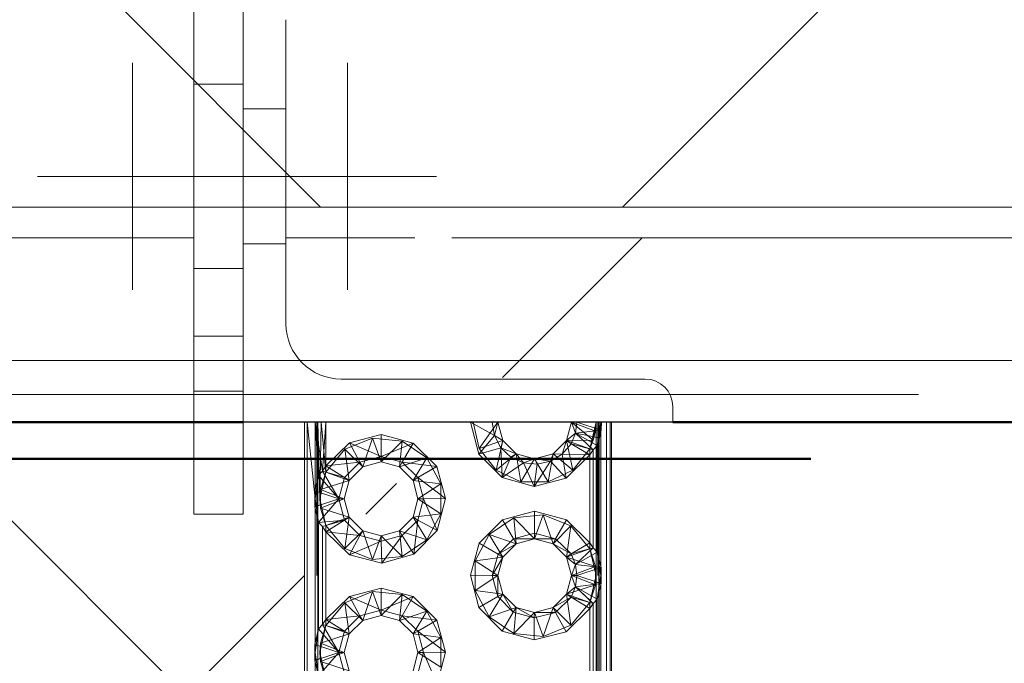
# Paper-space layout 'Layout1' of a CAD drawing. Extents: x -2 to 1677, y -36 to 422.
# Tile 19 of 100: x 134.44 to 137.65, y 165.74 to 167.84. Entities that reach past the tile are written whole.
import ezdxf

# ---------------------------------------------------------------- set-up
doc = ezdxf.new("R2010")
doc.units = 0
doc.linetypes.add('ACAD_ISO02W100', pattern=[15, 12, -3])
doc.linetypes.add('ACAD_ISO04W100', pattern=[30.5, 24, -3, 0.5, -3])
doc.layers.get('0').update_dxf_attribs({"linetype": 'CONTINUOUS'})
doc.layers.get('DEFPOINTS').update_dxf_attribs({"color": 132, "linetype": 'CONTINUOUS'})
for name, color, linetype, lineweight in [('SS_1.ET-HALA_TaO-JD-LAVKA-ZEBRIK', 9, 'CONTINUOUS', 13), ('SS_1.ET-HALA_TaO-LAVKA_+5.100m', 9, 'CONTINUOUS', 13), ('SS_1.ET-HALA_TaO-LAVKA_+5.100m-PLECH', 9, 'CONTINUOUS', 13), ('SS_1.ET-HALA_TaO-PRISTAVBA-PODLAH.NOSNIKY', 9, 'CONTINUOUS', 13), ('SS_2.ET-HALA_TaO-LAVKA_+5.100m-PLECH', 90, 'CONTINUOUS', 13), ('SS_2.ET-HALA_TaO-PRISTAVBA-VNITRNI_KCE', 190, 'CONTINUOUS', 50), ('SS_KOTY', 3, 'CONTINUOUS', 25), ('SS_SRAFY', 8, 'CONTINUOUS', 18)]:
    doc.layers.add(name, color=color, linetype=linetype, lineweight=lineweight)
doc.styles.add('ROMANS', font='romans.shx', dxfattribs={"width": 0.8})
doc.dimstyles.new('A-1_(2.5)_50AS', dxfattribs={"dimtxt": 2.5, "dimasz": 2, "dimexe": 1, "dimexo": 2, "dimgap": 0, "dimtad": 0, "dimdec": 1, "dimlfac": 50, "dimrnd": 1, "dimtxsty": 'ROMANS', "dimblk1": 'OBLIQUE', "dimblk2": 'OBLIQUE', "dimsah": 1, "dimcen": 2, "dimclrd": 256, "dimclre": 256, "dimclrt": 256, "dimadec": 1, "dimazin": 2, "dimtfac": 0.714286, "dimtdec": 1, "dimtmove": 0, "dimatfit": 3, "dimldrblk": 'OPEN', "dimfxl": 1, "dimtvp": 1.142857, "dimtfill": 1, "dimtolj": 1, "dimlwd": -1, "dimlwe": -1, "dimarcsym": 0})

# ---------------------------------------------------------------- blocks, each defined once
blk = doc.blocks.new('_Oblique')
at = {"color": 0, "linetype": 'ByBlock', "lineweight": -2}
blk.add_line((-0.5, -0.5), (0.5, 0.5), dxfattribs=at)
blk = doc.blocks.new('*D51')
at = {"layer": 'DEFPOINTS', "color": 0, "transparency": 16777216}
for p in [(143.2708, 166.5264, -4998.1), (85.121, 152.9264), (143.2708, 152.9264, -4998.1)]:
    blk.add_point(p, dxfattribs=at)
at = {"layer": 'SS_KOTY', "transparency": 16777216}
for p, q in [((141.2708, 166.5264), (84.121, 166.5264)), ((85.121, 166.5264), (85.121, 152.9264)), ((141.2708, 152.9264), (84.121, 152.9264))]:
    blk.add_line(p, q, dxfattribs=at)
at = {"layer": 'SS_KOTY', "transparency": 16777216, "xscale": 2, "yscale": 2, "zscale": 2}
for p, rotation in [((85.121, 166.5264), 90), ((85.121, 152.9264), 270)]:
    blk.add_blockref('_Oblique', p, dxfattribs=dict(at, rotation=rotation))
at = {"layer": 'SS_KOTY', "transparency": 16777216, "insert": (82.871, 159.7264), "char_height": 2.5, "attachment_point": 5, "rotation": 90, "style": 'ROMANS', "bg_fill": 3, "box_fill_scale": 1.1, "bg_fill_color": 256, "bg_fill_true_color": 13158600, "bg_fill_transparency": 0}
blk.add_mtext('\\A1;680', dxfattribs=at)
at = {"layer": 'SS_KOTY', "transparency": 16777216, "insert": (87.0138, 159.7264), "char_height": 2.5, "attachment_point": 5, "rotation": 90, "style": 'ROMANS', "bg_fill": 3, "box_fill_scale": 1.1, "bg_fill_color": 256, "bg_fill_true_color": 13158600, "bg_fill_transparency": 0}
blk.add_mtext('\\A1;{\\H0.6x;\\W0.7;LÁVKA +5.1 m}', dxfattribs=at)
blk = doc.blocks.new('_OPEN')
at = {"color": 0, "linetype": 'ByBlock'}
for p, q in [((-1, 0.1667), (0, 0)), ((0, 0), (-1, -0.1667)), ((0, 0), (-1, 0))]:
    blk.add_line(p, q, dxfattribs=at)

psp = doc.layouts.get("Layout1")

# ---------------------------------------------------------------- hatches: boundary and pattern name
at = {"layer": 'SS_SRAFY'}
h = psp.add_hatch(dxfattribs=at)
h.set_pattern_fill('ANSI37', color=8, scale=0.7, angle=90, style=0)
h.set_pattern_definition([(135, (132.7708, 169.8764), (-1.57154, -1.57154), []), (225, (132.7708, 169.8764), (1.57154, -1.57154), [])])
h.paths.add_polyline_path([(143.2708, 167.2264), (143.2708, 172.5264), (122.2708, 172.5264), (122.2708, 167.2264)], flags=0)
h = psp.add_hatch(dxfattribs=at)
h.set_pattern_fill('ANSI37', color=252, angle=-180, style=0)
h.set_pattern_definition([(225, (126.001, 107.2654), (2.24506, -2.24506), []), (315, (126.001, 107.2654), (2.24506, 2.24506), [])])
h.paths.add_polyline_path([(135.7274, 166.2264), (135.7274, 166.3264), (135.5142, 166.3264), (135.5142, 166.2264)], flags=0)
h.paths.add_polyline_path([(136.1848, 165.9264), (136.2408, 166.0264), (136.1848, 166.1264), (136.0569, 166.1264), (136.0008, 166.0264), (136.0569, 165.9264)], flags=0)
h.paths.add_polyline_path([(135.7274, 165.7264), (135.7274, 165.8264), (135.5142, 165.8264), (135.5142, 165.7264)], flags=0)
h.paths.add_polyline_path([(136.1848, 165.4264), (136.2408, 165.5264), (136.1848, 165.6264), (136.0569, 165.6264), (136.0008, 165.5264), (136.0569, 165.4264)], flags=0)
h.paths.add_polyline_path([(135.7274, 165.2264), (135.7274, 165.3264), (135.5142, 165.3264), (135.5142, 165.2264)], flags=0)
h.paths.add_polyline_path([(136.1848, 164.9264), (136.2408, 165.0264), (136.1848, 165.1264), (136.0569, 165.1264), (136.0008, 165.0264), (136.0569, 164.9264)], flags=0)
h.paths.add_polyline_path([(135.7274, 164.7264), (135.7274, 164.8264), (135.5142, 164.8264), (135.5142, 164.7264)], flags=0)
h.paths.add_polyline_path([(136.1848, 164.4264), (136.2408, 164.5264), (136.1848, 164.6264), (136.0569, 164.6264), (136.0008, 164.5264), (136.0569, 164.4264)], flags=0)
h.paths.add_polyline_path([(135.7274, 164.2264), (135.7274, 164.3264), (135.5142, 164.3264), (135.5142, 164.2264)], flags=0)
h.paths.add_polyline_path([(136.1848, 163.9264), (136.2408, 164.0264), (136.1848, 164.1264), (136.0569, 164.1264), (136.0008, 164.0264), (136.0569, 163.9264)], flags=0)
h.paths.add_polyline_path([(135.7274, 163.7264), (135.7274, 163.8264), (135.5142, 163.8264), (135.5142, 163.7264)], flags=0)
h.paths.add_polyline_path([(136.1848, 163.4264), (136.2408, 163.5264), (136.1848, 163.6264), (136.0569, 163.6264), (136.0008, 163.5264), (136.0569, 163.4264)], flags=0)
h.paths.add_polyline_path([(135.7274, 163.2264), (135.7274, 163.3264), (135.5142, 163.3264), (135.5142, 163.2264)], flags=0)
h.paths.add_polyline_path([(136.1848, 162.9264), (136.2408, 163.0264), (136.1848, 163.1264), (136.0569, 163.1264), (136.0008, 163.0264), (136.0569, 162.9264)], flags=0)
h.paths.add_polyline_path([(135.7274, 162.7264), (135.7274, 162.8264), (135.5142, 162.8264), (135.5142, 162.7264)], flags=0)
h.paths.add_polyline_path([(136.1848, 162.4264), (136.2408, 162.5264), (136.1848, 162.6264), (136.0569, 162.6264), (136.0008, 162.5264), (136.0569, 162.4264)], flags=0)
h.paths.add_polyline_path([(135.7274, 162.2264), (135.7274, 162.3264), (135.5142, 162.3264), (135.5142, 162.2264)], flags=0)
h.paths.add_polyline_path([(136.1848, 161.9264), (136.2408, 162.0264), (136.1848, 162.1264), (136.0569, 162.1264), (136.0008, 162.0264), (136.0569, 161.9264)], flags=0)
h.paths.add_polyline_path([(135.7274, 161.7264), (135.7274, 161.8264), (135.5142, 161.8264), (135.5142, 161.7264)], flags=0)
h.paths.add_polyline_path([(136.1848, 161.4264), (136.2408, 161.5264), (136.1848, 161.6264), (136.0569, 161.6264), (136.0008, 161.5264), (136.0569, 161.4264)], flags=0)
h.paths.add_polyline_path([(135.7274, 161.2264), (135.7274, 161.3264), (135.5142, 161.3264), (135.5142, 161.2264)], flags=0)
h.paths.add_polyline_path([(136.1848, 160.9264), (136.2408, 161.0264), (136.1848, 161.1264), (136.0569, 161.1264), (136.0008, 161.0264), (136.0569, 160.9264)], flags=0)
h.paths.add_polyline_path([(135.7274, 160.7264), (135.7274, 160.8264), (135.5142, 160.8264), (135.5142, 160.7264)], flags=0)
h.paths.add_polyline_path([(136.1848, 160.4264), (136.2408, 160.5264), (136.1848, 160.6264), (136.0569, 160.6264), (136.0008, 160.5264), (136.0569, 160.4264)], flags=0)
h.paths.add_polyline_path([(135.7274, 160.2264), (135.7274, 160.3264), (135.5142, 160.3264), (135.5142, 160.2264)], flags=0)
h.paths.add_polyline_path([(136.1848, 159.9264), (136.2408, 160.0264), (136.1848, 160.1264), (136.0569, 160.1264), (136.0008, 160.0264), (136.0569, 159.9264)], flags=0)
h.paths.add_polyline_path([(135.7274, 159.7264), (135.7274, 159.8264), (135.5142, 159.8264), (135.5142, 159.7264)], flags=0)
h.paths.add_polyline_path([(136.1848, 159.4264), (136.2408, 159.5264), (136.1848, 159.6264), (136.0569, 159.6264), (136.0008, 159.5264), (136.0569, 159.4264)], flags=0)
h.paths.add_polyline_path([(135.7274, 159.2264), (135.7274, 159.3264), (135.5142, 159.3264), (135.5142, 159.2264)], flags=0)
h.paths.add_polyline_path([(136.1848, 158.9264), (136.2408, 159.0264), (136.1848, 159.1264), (136.0569, 159.1264), (136.0008, 159.0264), (136.0569, 158.9264)], flags=0)
h.paths.add_polyline_path([(135.7274, 158.7264), (135.7274, 158.8264), (135.5142, 158.8264), (135.5142, 158.7264)], flags=0)
h.paths.add_polyline_path([(143.2708, 167.1264), (135.8508, 167.1264), (135.3708, 167.0264), (135.3108, 166.9264), (135.3191, 166.8264), (135.3605, 166.7264), (136.5501, 166.6264), (136.5708, 166.5264), (136.3708, 166.4264), (136.3708, 158.6264), (136.5708, 158.5264), (136.5501, 158.4264), (135.3605, 158.3264), (135.3191, 158.2264), (135.3108, 158.1264), (135.3708, 158.0264), (135.8508, 157.9264), (135.8508, 157.5264), (135.3708, 157.4264), (135.3108, 157.3264), (135.3108, 157.2264), (135.2208, 157.1264), (135.1708, 157.0264), (135.1708, 156.6264), (135.0108, 156.6264), (135.0108, 157.3264), (134.9508, 157.4264), (134.7008, 157.5264), (134.7008, 157.9264), (134.9508, 158.0264), (135.0108, 158.1264), (135.0108, 158.8264), (135.1708, 158.8264), (135.1708, 158.6264), (135.3708, 158.6264), (135.3708, 166.4264), (135.1708, 166.4264), (135.1708, 166.2264), (135.0108, 166.2264), (135.0108, 166.9264), (134.9508, 167.0264), (134.7008, 167.1264), (122.2708, 167.1264), (122.2708, 150.5264), (107.2708, 150.5264), (107.2708, 79.0648), (143.2708, 79.0648)], flags=0)

# ---------------------------------------------------------------- next in the draw order: dimensions: what is measured, and where the dimension line sits
at = {"layer": 'SS_KOTY'}
dim = psp.add_linear_dim(base=(85.121, 152.9264), p1=(143.2708, 166.5264, -4998.1), p2=(143.2708, 152.9264, -4998.1), angle=90, text='<>\\X{\\H0.6x;\\W0.7;LÁVKA +5.1 m}', dimstyle='A-1_(2.5)_50AS', override={"dimgap": 1}, dxfattribs=at)
dim.commit()
dim.dimension.update_dxf_attribs({"geometry": '*D51', "text_midpoint": (85.121, 159.7264), "dimtype": 160})

# ---------------------------------------------------------------- next in the draw order: linework, layer by layer
at = {"layer": 'SS_1.ET-HALA_TaO-JD-LAVKA-ZEBRIK', "color": 5, "linetype": 'Continuous', "ltscale": 0.25}
for p, q in [((135.0108, 166.6264), (135.0108, 168.0264)), ((135.1708, 167.9264), (135.1708, 166.5264)), ((135.3108, 167.8364), (135.3108, 166.8464)), ((136.4808, 166.6664), (135.4908, 166.6664)), ((135.1708, 166.6264), (135.0108, 166.6264)), ((135.0108, 166.2264), (135.0108, 166.6264)), ((136.5708, 166.5264), (136.5708, 166.5764)), ((135.1708, 166.5264), (135.1708, 166.2264)), ((135.1708, 166.5264), (136.5708, 166.5264)), ((135.3708, 166.5264), (135.3708, 158.5264)), ((135.4045, 166.2871), (135.3802, 166.5264)), ((135.3802, 166.5264), (135.3802, 158.5264)), ((135.4056, 166.307), (135.4058, 166.5264)), ((135.4169, 166.3531), (135.4058, 166.5264)), ((135.43, 166.3667), (135.4058, 166.5264)), ((135.4408, 166.5264), (135.43, 166.3667)), ((135.4408, 166.5264), (135.4408, 166.3835)), ((135.9392, 166.4221), (135.9114, 166.5264)), ((135.9114, 166.5264), (135.9902, 166.4823)), ((135.9902, 166.4823), (135.9829, 166.5264)), ((135.9902, 166.4823), (136.0008, 166.5264)), ((136.0169, 166.4664), (136.0008, 166.5264)), ((136.2408, 166.5264), (136.2248, 166.4664)), ((136.2408, 166.5264), (136.2538, 166.4898)), ((136.2587, 166.5264), (136.2538, 166.4898)), ((136.2587, 166.5264), (136.3372, 166.5003)), ((136.3372, 166.5003), (136.3387, 166.5264)), ((136.3546, 158.5264), (136.3546, 166.5264)), ((136.3666, 158.5264), (136.3666, 166.5264)), ((136.3708, 158.5264), (136.3708, 166.5264)), ((135.5173, 166.4584), (135.6208, 166.4858)), ((135.6208, 166.4858), (135.7253, 166.4579)), ((135.6208, 166.4143), (135.6208, 166.4858)), ((135.9392, 166.4221), (135.9902, 166.4823)), ((136.0112, 166.4428), (135.9902, 166.4823)), ((135.9902, 166.4823), (136.0169, 166.4664)), ((136.2248, 166.4664), (136.2538, 166.4898)), ((136.2538, 166.4898), (136.2393, 166.4559)), ((136.3372, 166.5003), (136.2538, 166.4898)), ((136.2538, 166.4898), (136.3117, 166.4361)), ((136.2538, 166.4898), (136.3248, 166.4497)), ((136.2538, 166.4898), (136.3325, 166.4746)), ((136.3248, 166.4497), (136.3325, 166.4746)), ((136.3325, 166.4746), (136.3372, 166.5003)), ((136.3361, 166.4944), (136.3361, 166.0569)), ((135.4408, 166.3835), (135.5173, 166.4584)), ((135.5519, 166.3958), (135.5173, 166.4584)), ((135.6208, 166.4143), (135.5173, 166.4584)), ((135.7253, 166.4579), (135.6208, 166.4143)), ((135.6898, 166.3958), (135.7253, 166.4579)), ((135.7253, 166.4579), (135.8019, 166.3817)), ((135.9392, 166.4221), (136.0112, 166.4428)), ((136.0112, 166.4428), (136.0169, 166.4664)), ((136.0152, 166.3456), (136.0112, 166.4428)), ((136.0437, 166.4121), (136.0112, 166.4428)), ((136.0112, 166.4428), (136.0608, 166.4225)), ((136.0608, 166.4225), (136.0169, 166.4664)), ((136.2248, 166.4664), (136.1808, 166.4225)), ((136.2106, 166.4217), (136.2248, 166.4664)), ((136.2393, 166.4559), (136.2106, 166.4217)), ((136.2393, 166.4559), (136.2248, 166.4664)), ((136.3008, 166.4193), (136.2393, 166.4559)), ((136.3117, 166.4361), (136.2393, 166.4559)), ((136.3248, 166.4497), (136.3117, 166.4361)), ((136.3248, 166.1031), (136.3248, 166.4497)), ((135.6208, 166.4143), (135.5519, 166.3958)), ((135.6898, 166.3958), (135.6208, 166.4143)), ((135.6208, 166.3964), (135.6208, 166.4143)), ((136.0152, 166.3456), (135.9392, 166.4221)), ((136.0152, 166.3456), (136.0437, 166.4121)), ((136.0437, 166.4121), (136.0608, 166.4225)), ((136.0843, 166.3934), (136.0437, 166.4121)), ((136.0843, 166.3934), (136.0608, 166.4225)), ((136.1208, 166.4064), (136.0608, 166.4225)), ((136.1808, 166.4225), (136.1208, 166.4064)), ((136.1723, 166.3985), (136.1808, 166.4225)), ((136.2106, 166.4217), (136.1723, 166.3985)), ((136.2106, 166.4217), (136.1808, 166.4225)), ((136.2237, 166.3439), (136.2106, 166.4217)), ((136.3008, 166.4193), (136.2106, 166.4217)), ((136.3008, 166.4193), (136.2237, 166.3439)), ((136.3117, 166.4361), (136.3008, 166.4193)), ((136.3008, 166.1335), (136.3008, 166.4193)), ((136.3117, 166.4361), (136.3117, 166.1167)), ((135.4408, 166.3835), (135.43, 166.3667)), ((135.5519, 166.3958), (135.4408, 166.3835)), ((135.5014, 166.3453), (135.4408, 166.3835)), ((135.5519, 166.3958), (135.5014, 166.3453)), ((135.5169, 166.3364), (135.5608, 166.3803)), ((135.5608, 166.3803), (135.5519, 166.3958)), ((135.5608, 166.3803), (135.6208, 166.3964)), ((135.6208, 166.3964), (135.6808, 166.3803)), ((135.6808, 166.3803), (135.6898, 166.3958)), ((135.6808, 166.3803), (135.7248, 166.3364)), ((135.7402, 166.3453), (135.6898, 166.3958)), ((135.6898, 166.3958), (135.8019, 166.3817)), ((135.7402, 166.3453), (135.8019, 166.3817)), ((135.8019, 166.3817), (135.8303, 166.2774)), ((136.0152, 166.3456), (136.0843, 166.3934)), ((136.0843, 166.3934), (136.1208, 166.4064)), ((136.1192, 166.317), (136.0843, 166.3934)), ((136.1287, 166.3887), (136.0843, 166.3934)), ((136.1192, 166.317), (136.1723, 166.3985)), ((136.1192, 166.317), (136.1287, 166.3887)), ((136.1287, 166.3887), (136.1208, 166.4064)), ((136.1723, 166.3985), (136.1208, 166.4064)), ((136.1723, 166.3985), (136.1287, 166.3887)), ((136.2237, 166.3439), (136.1723, 166.3985)), ((135.4169, 166.3531), (135.4045, 166.3024)), ((135.43, 166.3667), (135.4169, 166.3531)), ((135.4829, 166.2764), (135.4169, 166.3531)), ((135.43, 166.3667), (135.4829, 166.2764)), ((135.5014, 166.3453), (135.43, 166.3667)), ((135.5014, 166.3453), (135.4829, 166.2764)), ((135.5169, 166.3364), (135.5014, 166.3453)), ((135.7402, 166.3453), (135.7248, 166.3364)), ((135.7587, 166.2764), (135.7402, 166.3453)), ((135.8303, 166.2774), (135.7402, 166.3453)), ((136.1192, 166.317), (136.0152, 166.3456)), ((136.2237, 166.3439), (136.1192, 166.317)), ((135.5008, 166.2764), (135.5169, 166.3364)), ((135.7248, 166.3364), (135.7408, 166.2764)), ((135.4829, 166.2764), (135.4045, 166.3024)), ((135.4045, 166.3024), (135.4045, 166.2503)), ((135.4829, 166.2764), (135.4045, 166.2503)), ((135.4045, 166.2503), (135.4169, 166.1997)), ((135.4169, 166.1997), (135.4829, 166.2764)), ((135.5014, 166.2074), (135.4829, 166.2764)), ((135.5008, 166.2764), (135.4829, 166.2764)), ((135.5169, 166.2164), (135.5008, 166.2764)), ((135.7408, 166.2764), (135.7248, 166.2164)), ((135.7402, 166.2074), (135.7587, 166.2764)), ((135.7587, 166.2764), (135.7408, 166.2764)), ((135.7587, 166.2764), (135.8303, 166.2774)), ((135.8029, 166.1729), (135.7587, 166.2764)), ((135.8303, 166.2774), (135.8029, 166.1729)), ((135.0108, 166.2264), (135.1708, 166.2264)), ((135.4056, 165.8069), (135.4056, 166.2459)), ((135.5169, 166.2164), (135.5014, 166.2074)), ((135.5608, 166.1725), (135.5169, 166.2164)), ((135.7248, 166.2164), (135.6808, 166.1725)), ((135.7402, 166.2074), (135.7248, 166.2164)), ((136.0164, 166.2079), (136.1208, 166.2358)), ((136.1208, 166.2358), (136.2244, 166.2084)), ((136.1208, 166.1643), (136.1208, 166.2358)), ((135.5014, 166.2074), (135.4169, 166.1997)), ((135.43, 166.1861), (135.4169, 166.1997)), ((135.4169, 166.1997), (135.4169, 165.8531)), ((135.5014, 166.2074), (135.43, 166.1861)), ((135.43, 166.1861), (135.4408, 166.1693)), ((135.43, 166.1861), (135.43, 165.8667)), ((135.4408, 166.1693), (135.5014, 166.2074)), ((135.5014, 166.2074), (135.5519, 166.157)), ((135.6898, 166.157), (135.7402, 166.2074)), ((135.727, 166.0959), (135.7402, 166.2074)), ((135.8029, 166.1729), (135.7402, 166.2074)), ((135.9398, 166.1317), (136.0164, 166.2079)), ((136.0521, 166.1459), (136.0164, 166.2079)), ((136.189, 166.1462), (136.2244, 166.2084)), ((136.2244, 166.2084), (136.3008, 166.1335)), ((135.5182, 166.0938), (135.4408, 166.1693)), ((135.4408, 166.1693), (135.5519, 166.157)), ((135.4408, 166.1693), (135.4408, 165.8835)), ((135.5182, 166.0938), (135.5519, 166.157)), ((135.5519, 166.157), (135.5608, 166.1725)), ((135.5519, 166.157), (135.6208, 166.1385)), ((135.6208, 166.1564), (135.5608, 166.1725)), ((135.6808, 166.1725), (135.6208, 166.1564)), ((135.6208, 166.1385), (135.6898, 166.157)), ((135.6208, 166.1385), (135.6208, 166.1564)), ((135.6229, 166.067), (135.6898, 166.157)), ((135.6898, 166.157), (135.6808, 166.1725)), ((135.727, 166.0959), (135.6898, 166.157)), ((135.8029, 166.1729), (135.727, 166.0959)), ((136.1208, 166.1643), (136.0521, 166.1459)), ((136.189, 166.1462), (136.1208, 166.1643)), ((136.1208, 166.1464), (136.1208, 166.1643)), ((135.5182, 166.0938), (135.6208, 166.1385)), ((135.6229, 166.067), (135.6208, 166.1385)), ((135.9114, 166.0274), (135.9398, 166.1317)), ((136.0016, 166.0957), (135.9398, 166.1317)), ((136.0521, 166.1459), (136.0016, 166.0957)), ((136.0608, 166.1303), (136.0016, 166.0957)), ((136.0169, 166.0864), (136.0608, 166.1303)), ((136.1208, 166.1464), (136.0521, 166.1459)), ((136.0608, 166.1303), (136.0521, 166.1459)), ((136.0608, 166.1303), (136.1208, 166.1464)), ((136.1208, 166.1464), (136.1808, 166.1303)), ((136.1208, 166.1464), (136.189, 166.1462)), ((136.1808, 166.1303), (136.189, 166.1462)), ((136.1808, 166.1303), (136.2248, 166.0864)), ((136.2393, 166.0969), (136.1808, 166.1303)), ((136.2393, 166.0969), (136.189, 166.1462)), ((136.2393, 166.0969), (136.3008, 166.1335)), ((136.3117, 166.1167), (136.3008, 166.1335)), ((135.6229, 166.067), (135.5182, 166.0938)), ((135.727, 166.0959), (135.6229, 166.067)), ((136.0016, 166.0957), (135.9829, 166.0271)), ((136.0169, 166.0864), (135.9829, 166.0271)), ((136.0008, 166.0264), (136.0169, 166.0864)), ((136.0169, 166.0864), (136.0016, 166.0957)), ((136.2248, 166.0864), (136.2393, 166.0969)), ((136.2248, 166.0864), (136.2408, 166.0264)), ((136.2538, 166.0629), (136.2248, 166.0864)), ((136.3117, 166.1167), (136.2393, 166.0969)), ((136.2538, 166.0629), (136.2393, 166.0969)), ((136.2538, 166.0629), (136.3117, 166.1167)), ((136.3248, 166.1031), (136.2538, 166.0629)), ((136.3248, 166.1031), (136.3117, 166.1167)), ((136.3372, 166.0524), (136.3248, 166.1031)), ((136.2538, 166.0629), (136.2408, 166.0264)), ((136.2587, 166.0264), (136.2538, 166.0629)), ((136.3372, 166.0524), (136.2538, 166.0629)), ((135.9388, 165.9229), (135.9114, 166.0274)), ((135.9829, 166.0271), (135.9114, 166.0274)), ((135.9829, 166.0271), (136.001, 165.9582)), ((136.0008, 166.0264), (135.9829, 166.0271)), ((136.0169, 165.9664), (136.0008, 166.0264)), ((136.0008, 166.0264), (136.001, 165.9582)), ((136.2408, 166.0264), (136.2248, 165.9664)), ((136.2538, 165.9898), (136.2408, 166.0264)), ((136.2587, 166.0264), (136.2408, 166.0264)), ((136.2538, 165.9898), (136.2587, 166.0264)), ((136.3372, 166.0524), (136.2587, 166.0264)), ((136.3372, 166.0003), (136.2587, 166.0264)), ((136.3372, 166.0003), (136.3372, 166.0524)), ((136.2538, 165.9898), (136.2248, 165.9664)), ((136.2393, 165.9559), (136.2538, 165.9898)), ((136.2538, 165.9898), (136.3372, 166.0003)), ((136.3117, 165.9361), (136.2538, 165.9898)), ((136.3248, 165.9497), (136.2538, 165.9898)), ((136.3248, 165.9497), (136.3372, 166.0003)), ((136.3361, 165.9959), (136.3361, 165.5569)), ((135.4408, 165.8835), (135.5173, 165.9584)), ((135.5173, 165.9584), (135.6208, 165.9858)), ((135.5519, 165.8958), (135.5173, 165.9584)), ((135.6208, 165.9143), (135.5173, 165.9584)), ((135.6208, 165.9858), (135.7253, 165.9579)), ((135.6208, 165.9143), (135.6208, 165.9858)), ((135.6208, 165.9143), (135.7253, 165.9579)), ((135.6898, 165.8958), (135.7253, 165.9579)), ((135.7253, 165.9579), (135.8019, 165.8817)), ((136.001, 165.9582), (135.9388, 165.9229)), ((136.0169, 165.9664), (136.001, 165.9582)), ((136.0509, 165.9075), (136.001, 165.9582)), ((136.0169, 165.9664), (136.0509, 165.9075)), ((136.0608, 165.9225), (136.0169, 165.9664)), ((136.2248, 165.9664), (136.1808, 165.9225)), ((136.2393, 165.9559), (136.2248, 165.9664)), ((136.2393, 165.9559), (136.1808, 165.9225)), ((136.2393, 165.9559), (136.1884, 165.9062)), ((136.3008, 165.9193), (136.2393, 165.9559)), ((136.3117, 165.9361), (136.2393, 165.9559)), ((136.3117, 165.9361), (136.3008, 165.9193)), ((136.3248, 165.9497), (136.3117, 165.9361)), ((136.3117, 165.9361), (136.3117, 165.6167)), ((136.3248, 165.6031), (136.3248, 165.9497)), ((135.5519, 165.8958), (135.4408, 165.8835)), ((135.5519, 165.8958), (135.5014, 165.8453)), ((135.6208, 165.9143), (135.5519, 165.8958)), ((135.5608, 165.8803), (135.5519, 165.8958)), ((135.5608, 165.8803), (135.6208, 165.8964)), ((135.6898, 165.8958), (135.6208, 165.9143)), ((135.6208, 165.8964), (135.6208, 165.9143)), ((135.6208, 165.8964), (135.6808, 165.8803)), ((135.6808, 165.8803), (135.6898, 165.8958)), ((135.7402, 165.8453), (135.6898, 165.8958)), ((135.6898, 165.8958), (135.8019, 165.8817)), ((136.0146, 165.8459), (135.9388, 165.9229)), ((136.0146, 165.8459), (136.0509, 165.9075)), ((136.0509, 165.9075), (136.0608, 165.9225)), ((136.1195, 165.8885), (136.0509, 165.9075)), ((136.1195, 165.8885), (136.0608, 165.9225)), ((136.1208, 165.9064), (136.0608, 165.9225)), ((136.1195, 165.8885), (136.1208, 165.9064)), ((136.1884, 165.9062), (136.1195, 165.8885)), ((136.1808, 165.9225), (136.1208, 165.9064)), ((136.1884, 165.9062), (136.1208, 165.9064)), ((136.1884, 165.9062), (136.1808, 165.9225)), ((136.2235, 165.8438), (136.1884, 165.9062)), ((136.3008, 165.9193), (136.2235, 165.8438)), ((136.3008, 165.6335), (136.3008, 165.9193)), ((135.43, 165.8667), (135.4169, 165.8531)), ((135.43, 165.8667), (135.4408, 165.8835)), ((135.43, 165.8667), (135.4829, 165.7764)), ((135.5014, 165.8453), (135.43, 165.8667)), ((135.5014, 165.8453), (135.4408, 165.8835)), ((135.5169, 165.8364), (135.5608, 165.8803)), ((135.6808, 165.8803), (135.7248, 165.8364)), ((135.7402, 165.8453), (135.8019, 165.8817)), ((135.8019, 165.8817), (135.8303, 165.7774)), ((136.1188, 165.817), (136.1195, 165.8885)), ((135.4169, 165.8531), (135.4045, 165.8024)), ((135.4169, 165.8531), (135.4829, 165.7764)), ((135.4829, 165.7764), (135.5014, 165.8453)), ((135.5008, 165.7764), (135.5169, 165.8364)), ((135.5169, 165.8364), (135.5014, 165.8453)), ((135.7402, 165.8453), (135.7248, 165.8364)), ((135.7248, 165.8364), (135.7408, 165.7764)), ((135.7587, 165.7764), (135.7402, 165.8453)), ((135.8303, 165.7774), (135.7402, 165.8453)), ((136.1188, 165.817), (136.0146, 165.8459)), ((136.2235, 165.8438), (136.1188, 165.817)), ((135.4829, 165.7764), (135.4045, 165.8024)), ((135.4045, 165.8024), (135.4045, 165.7503)), ((135.4829, 165.7764), (135.4045, 165.7503)), ((135.4829, 165.7764), (135.4169, 165.6997)), ((135.5014, 165.7074), (135.4829, 165.7764)), ((135.5008, 165.7764), (135.4829, 165.7764)), ((135.5169, 165.7164), (135.5008, 165.7764)), ((135.7408, 165.7764), (135.7248, 165.7164)), ((135.7402, 165.7074), (135.7587, 165.7764)), ((135.7587, 165.7764), (135.7408, 165.7764)), ((135.8303, 165.7774), (135.7587, 165.7764)), ((135.8029, 165.6729), (135.7587, 165.7764)), ((135.8303, 165.7774), (135.8029, 165.6729)), ((135.4045, 165.7503), (135.4169, 165.6997)), ((135.4056, 165.3069), (135.4056, 165.7459))]:
    psp.add_line(p, q, dxfattribs=at)
at = {"layer": 'SS_1.ET-HALA_TaO-JD-LAVKA-ZEBRIK', "color": 7, "linetype": 'ACAD_ISO04W100', "ltscale": 0.25}
for p, q in [((134.8108, 166.9564), (134.8108, 167.6964)), ((135.5108, 166.9564), (135.5108, 167.6964)), ((134.5008, 167.3264), (135.8008, 167.3264))]:
    psp.add_line(p, q, dxfattribs=at)
at = {"layer": 'SS_1.ET-HALA_TaO-JD-LAVKA-ZEBRIK', "color": 9, "linetype": 'ACAD_ISO02W100', "ltscale": 0.25}
for p, q in [((135.0108, 167.6264), (135.1708, 167.6264)), ((135.3108, 167.5464), (135.1708, 167.5464)), ((135.1708, 167.1064), (135.3108, 167.1064)), ((135.0108, 167.0264), (135.1708, 167.0264)), ((135.0108, 166.8064), (135.1708, 166.8064)), ((135.4108, 158.5264), (135.4108, 166.5264)), ((135.4208, 166.2764), (135.4148, 166.5264)), ((135.4148, 166.5264), (135.4148, 158.5264)), ((135.4208, 166.2764), (135.4258, 166.5264)), ((135.4408, 166.3636), (135.4258, 166.5264)), ((135.4408, 166.3636), (135.4258, 166.5264)), ((135.9406, 166.4397), (135.9208, 166.5264)), ((135.9406, 166.4397), (136.0008, 166.5264)), ((136.2408, 166.5264), (136.3119, 166.4672)), ((136.2408, 166.5264), (136.3186, 166.4964)), ((136.3208, 166.5264), (136.3008, 166.4392)), ((136.3119, 166.4672), (136.3208, 166.5264)), ((136.3164, 166.5072), (136.3193, 166.5063)), ((136.3186, 166.4964), (136.3208, 166.5264)), ((136.3193, 166.5063), (136.3325, 166.5019)), ((136.3208, 166.5264), (136.3208, 158.5264)), ((136.3361, 166.5264), (136.3248, 166.4497)), ((136.3262, 158.5264), (136.3262, 166.5264)), ((136.3297, 166.5264), (136.3297, 158.5264)), ((136.3308, 166.5264), (136.3308, 158.5264)), ((136.3361, 166.5264), (136.3325, 166.4746)), ((136.3361, 166.5264), (136.3372, 166.5003)), ((136.3361, 166.5264), (136.3361, 166.4944)), ((135.5029, 166.4379), (135.5926, 166.4744)), ((135.5926, 166.4744), (135.5608, 166.3803)), ((135.6208, 166.3964), (135.5926, 166.4744)), ((135.5926, 166.4744), (135.689, 166.4644)), ((136.3119, 166.4672), (136.3186, 166.4964)), ((136.3187, 166.498), (136.3142, 166.4974)), ((136.3144, 166.4781), (136.3286, 166.4754)), ((136.3321, 166.4997), (136.3187, 166.498)), ((136.3286, 166.4754), (136.3325, 166.4746)), ((136.3372, 166.5003), (136.3321, 166.4997)), ((136.3325, 166.5019), (136.3372, 166.5003)), ((135.689, 166.4644), (135.6208, 166.3964)), ((135.6808, 166.3803), (135.689, 166.4644)), ((135.689, 166.4644), (135.7694, 166.4103)), ((135.9406, 166.4397), (136.0169, 166.4664)), ((135.996, 166.3701), (135.9406, 166.4397)), ((135.996, 166.3701), (136.0169, 166.4664)), ((136.3119, 166.4672), (136.2248, 166.4664)), ((136.2248, 166.4664), (136.2452, 166.3698)), ((136.3008, 166.4392), (136.2248, 166.4664)), ((136.3008, 166.4392), (136.2452, 166.3698)), ((136.3008, 166.4392), (136.3119, 166.4672)), ((136.3008, 166.4193), (136.3008, 166.4392)), ((136.3022, 166.445), (136.3028, 166.4443)), ((136.3028, 166.4443), (136.3117, 166.4361)), ((136.3057, 166.4605), (136.3086, 166.4588)), ((135.4408, 166.3636), (135.5029, 166.4379)), ((135.5029, 166.4379), (135.5169, 166.3364)), ((135.5608, 166.3803), (135.5029, 166.4379)), ((135.7694, 166.4103), (135.6808, 166.3803)), ((135.7248, 166.3364), (135.7694, 166.4103)), ((135.7694, 166.4103), (135.8149, 166.3248)), ((135.996, 166.3701), (136.0608, 166.4225)), ((136.0761, 166.3315), (136.0608, 166.4225)), ((136.165, 166.3313), (136.1808, 166.4225)), ((136.2452, 166.3698), (136.1808, 166.4225)), ((135.4408, 166.3835), (135.4408, 166.3636)), ((136.0761, 166.3315), (136.1208, 166.4064)), ((136.165, 166.3313), (136.1208, 166.4064)), ((135.4056, 166.2764), (135.4169, 166.3531)), ((135.4321, 166.3354), (135.4169, 166.3531)), ((135.4208, 166.2764), (135.4408, 166.3636)), ((135.4408, 166.3636), (135.4231, 166.3063)), ((135.43, 166.3667), (135.4383, 166.3525)), ((135.5169, 166.3364), (135.4408, 166.3636)), ((136.0761, 166.3315), (135.996, 166.3701)), ((136.2452, 166.3698), (136.165, 166.3313)), ((135.5169, 166.3364), (135.4231, 166.3063)), ((135.4339, 166.3333), (135.4321, 166.3354)), ((135.8149, 166.3248), (135.7248, 166.3364)), ((135.7408, 166.2764), (135.8149, 166.3248)), ((135.8149, 166.3248), (135.8149, 166.228)), ((136.165, 166.3313), (136.0761, 166.3315)), ((135.4056, 166.2764), (135.4045, 166.3024)), ((135.4092, 166.3009), (135.4045, 166.3024)), ((135.4056, 166.2764), (135.4045, 166.2871)), ((135.4056, 166.2764), (135.4056, 166.307)), ((135.4223, 166.2965), (135.4092, 166.3009)), ((135.4231, 166.3063), (135.4208, 166.2764)), ((135.4252, 166.2956), (135.4223, 166.2965)), ((135.5008, 166.2764), (135.4231, 166.3063)), ((135.4231, 166.3063), (135.4231, 166.2464)), ((135.4056, 166.2764), (135.4045, 166.2503)), ((135.4092, 166.2519), (135.4045, 166.2503)), ((135.4169, 166.1997), (135.4056, 166.2764)), ((135.4056, 166.2459), (135.4056, 166.2764)), ((135.4223, 166.2563), (135.4092, 166.2519)), ((135.4208, 166.2764), (135.4231, 166.2464)), ((135.4408, 166.1892), (135.4208, 166.2764)), ((135.4208, 158.7764), (135.4208, 166.2764)), ((135.4252, 166.2572), (135.4223, 166.2563)), ((135.5008, 166.2764), (135.4231, 166.2464)), ((135.4231, 166.2464), (135.4408, 166.1892)), ((135.5169, 166.2164), (135.4231, 166.2464)), ((135.8149, 166.228), (135.7408, 166.2764)), ((135.4169, 166.1997), (135.4321, 166.2174)), ((135.4321, 166.2174), (135.4339, 166.2194)), ((135.5169, 166.2164), (135.4408, 166.1892)), ((135.5169, 166.2164), (135.5029, 166.1148)), ((135.8149, 166.228), (135.7248, 166.2164)), ((135.7694, 166.1424), (135.7248, 166.2164)), ((135.8149, 166.228), (135.7694, 166.1424)), ((135.9723, 166.1603), (136.0527, 166.2144)), ((136.0527, 166.2144), (136.149, 166.2244)), ((136.0608, 166.1303), (136.0527, 166.2144)), ((136.1208, 166.1464), (136.0527, 166.2144)), ((136.1208, 166.1464), (136.149, 166.2244)), ((136.1808, 166.1303), (136.149, 166.2244)), ((136.149, 166.2244), (136.2388, 166.1879)), ((135.437, 166.2015), (135.4169, 166.1997)), ((135.438, 166.2016), (135.437, 166.2015)), ((135.5029, 166.1148), (135.4408, 166.1892)), ((135.4408, 166.1892), (135.4408, 166.1693)), ((136.2388, 166.1879), (136.1808, 166.1303)), ((136.2248, 166.0864), (136.2388, 166.1879)), ((136.2388, 166.1879), (136.3008, 166.1136)), ((135.5029, 166.1148), (135.5608, 166.1725)), ((135.5926, 166.0784), (135.5608, 166.1725)), ((135.5926, 166.0784), (135.6208, 166.1564)), ((135.689, 166.0884), (135.6208, 166.1564)), ((135.689, 166.0884), (135.6808, 166.1725)), ((135.7694, 166.1424), (135.6808, 166.1725)), ((135.9268, 166.0748), (135.9723, 166.1603)), ((136.0169, 166.0864), (135.9723, 166.1603)), ((136.0608, 166.1303), (135.9723, 166.1603)), ((135.7694, 166.1424), (135.689, 166.0884)), ((136.3008, 166.1136), (136.3008, 166.1335)), ((135.5926, 166.0784), (135.5029, 166.1148)), ((135.689, 166.0884), (135.5926, 166.0784)), ((136.0169, 166.0864), (135.9268, 166.0748)), ((136.3008, 166.1136), (136.2248, 166.0864)), ((136.3186, 166.0563), (136.2248, 166.0864)), ((136.3008, 166.1136), (136.3208, 166.0264)), ((136.3186, 166.0563), (136.3008, 166.1136)), ((136.3022, 166.1078), (136.3025, 166.1081)), ((136.3025, 166.1081), (136.3117, 166.1167)), ((136.3072, 166.0931), (136.3057, 166.0923)), ((136.3248, 166.1031), (136.3072, 166.0931)), ((136.3248, 166.1031), (136.3361, 166.0264)), ((136.0008, 166.0264), (135.9268, 166.0748)), ((135.9268, 165.978), (135.9268, 166.0748)), ((136.3186, 166.0563), (136.2408, 166.0264)), ((136.3187, 166.0548), (136.3142, 166.0553)), ((136.3208, 166.0264), (136.3186, 166.0563)), ((136.3186, 165.9964), (136.3186, 166.0563)), ((136.3321, 166.0531), (136.3187, 166.0548)), ((136.3361, 166.0569), (136.3361, 165.9959)), ((136.0008, 166.0264), (135.9268, 165.978)), ((136.3186, 165.9964), (136.2408, 166.0264)), ((136.3208, 166.0264), (136.3008, 165.9392)), ((136.3193, 166.0465), (136.3164, 166.0456)), ((136.3186, 165.9964), (136.3208, 166.0264)), ((136.3325, 166.0509), (136.3193, 166.0465)), ((136.3361, 166.0264), (136.3248, 165.9497)), ((136.3372, 166.0524), (136.3321, 166.0531)), ((136.3372, 166.0524), (136.3325, 166.0509)), ((136.3372, 166.0524), (136.3361, 166.0264)), ((136.3372, 166.0003), (136.3361, 166.0264)), ((136.3186, 165.9964), (136.2248, 165.9664)), ((136.3022, 165.945), (136.2538, 165.9898)), ((136.3008, 165.9392), (136.3186, 165.9964)), ((136.3142, 165.9974), (136.3187, 165.998)), ((136.3193, 166.0063), (136.3164, 166.0072)), ((136.3187, 165.998), (136.3321, 165.9997)), ((136.3325, 166.0019), (136.3193, 166.0063)), ((136.3321, 165.9997), (136.3372, 166.0003)), ((136.3372, 166.0003), (136.3325, 166.0019)), ((135.5029, 165.9379), (135.5926, 165.9744)), ((135.5608, 165.8803), (135.5926, 165.9744)), ((135.6208, 165.8964), (135.5926, 165.9744)), ((135.5926, 165.9744), (135.689, 165.9644)), ((135.689, 165.9644), (135.6208, 165.8964)), ((135.6808, 165.8803), (135.689, 165.9644)), ((135.689, 165.9644), (135.7694, 165.9103)), ((135.9723, 165.8924), (135.9268, 165.978)), ((136.0169, 165.9664), (135.9268, 165.978)), ((136.0169, 165.9664), (135.9723, 165.8924)), ((136.2388, 165.8648), (136.2248, 165.9664)), ((136.3008, 165.9392), (136.2248, 165.9664)), ((136.3072, 165.9596), (136.3057, 165.9605)), ((136.3248, 165.9497), (136.3072, 165.9596)), ((135.4408, 165.8636), (135.5029, 165.9379)), ((135.5029, 165.9379), (135.5169, 165.8364)), ((135.5608, 165.8803), (135.5029, 165.9379)), ((136.3008, 165.9392), (136.2388, 165.8648)), ((136.3008, 165.9193), (136.3008, 165.9392)), ((136.3025, 165.9446), (136.3022, 165.945)), ((136.3117, 165.9361), (136.3025, 165.9446)), ((135.6808, 165.8803), (135.7694, 165.9103)), ((135.7248, 165.8364), (135.7694, 165.9103)), ((135.7694, 165.9103), (135.8149, 165.8248)), ((135.9723, 165.8924), (136.0608, 165.9225)), ((136.0527, 165.8384), (136.0608, 165.9225)), ((136.0527, 165.8384), (136.1208, 165.9064)), ((136.149, 165.8284), (136.1208, 165.9064)), ((136.149, 165.8284), (136.1808, 165.9225)), ((136.2388, 165.8648), (136.1808, 165.9225)), ((135.4208, 165.7764), (135.4408, 165.8636)), ((135.4408, 165.8636), (135.4231, 165.8063)), ((135.43, 165.8667), (135.4377, 165.8535)), ((135.4408, 165.8835), (135.4408, 165.8636)), ((135.4408, 165.8636), (135.5169, 165.8364)), ((136.0527, 165.8384), (135.9723, 165.8924)), ((136.2388, 165.8648), (136.149, 165.8284)), ((135.4056, 165.7764), (135.4169, 165.8531)), ((135.4169, 165.8531), (135.4321, 165.8354)), ((135.5169, 165.8364), (135.4231, 165.8063)), ((135.4321, 165.8354), (135.4339, 165.8333)), ((135.4377, 165.8535), (135.4383, 165.8525)), ((135.8149, 165.8248), (135.7248, 165.8364)), ((136.149, 165.8284), (136.0527, 165.8384)), ((135.4056, 165.7764), (135.4045, 165.8024)), ((135.4092, 165.8009), (135.4045, 165.8024)), ((135.4056, 165.7459), (135.4056, 165.8069)), ((135.4223, 165.7965), (135.4092, 165.8009)), ((135.4231, 165.8063), (135.4208, 165.7764)), ((135.5008, 165.7764), (135.4231, 165.8063)), ((135.4231, 165.8063), (135.4231, 165.7464)), ((135.7408, 165.7764), (135.8149, 165.8248)), ((135.8149, 165.8248), (135.8149, 165.728)), ((135.4056, 165.7764), (135.4045, 165.7503)), ((135.4169, 165.6997), (135.4056, 165.7764)), ((135.4208, 165.7764), (135.4231, 165.7464)), ((135.4408, 165.6892), (135.4208, 165.7764)), ((135.4252, 165.7956), (135.4223, 165.7965)), ((135.5008, 165.7764), (135.4231, 165.7464)), ((135.8149, 165.728), (135.7408, 165.7764)), ((135.4092, 165.7519), (135.4045, 165.7503)), ((135.4223, 165.7563), (135.4092, 165.7519)), ((135.4252, 165.7572), (135.4223, 165.7563)), ((135.4231, 165.7464), (135.4408, 165.6892)), ((135.5169, 165.7164), (135.4231, 165.7464))]:
    psp.add_line(p, q, dxfattribs=at)
at = {"layer": 'SS_1.ET-HALA_TaO-JD-LAVKA-ZEBRIK', "color": 5, "linetype": 'Continuous', "ltscale": 0.25, "extrusion": (0, 0, -1)}
psp.add_arc((-135.4908, 166.8464), 0.18, 270, 0, dxfattribs=at)
at = {"layer": 'SS_1.ET-HALA_TaO-JD-LAVKA-ZEBRIK', "color": 5, "linetype": 'Continuous', "ltscale": 0.25}
psp.add_arc((136.4808, 166.5764), 0.09, 0, 90, dxfattribs=at)
at = {"layer": 'SS_1.ET-HALA_TaO-LAVKA_+5.100m', "color": 9, "linetype": 'ACAD_ISO04W100', "ltscale": 0.25}
psp.add_line((143.2708, 166.7264), (125.2708, 166.7264), dxfattribs=at)
at = {"layer": 'SS_1.ET-HALA_TaO-LAVKA_+5.100m', "color": 9, "linetype": 'ACAD_ISO02W100', "ltscale": 0.25}
for p, q in [((126.8708, 166.7264), (135.3605, 166.7264)), ((135.3605, 166.7264), (141.6708, 166.7264)), ((126.8708, 166.6164), (141.6708, 166.6164))]:
    psp.add_line(p, q, dxfattribs=at)
at = {"layer": 'SS_1.ET-HALA_TaO-LAVKA_+5.100m-PLECH', "color": 5, "linetype": 'Continuous', "ltscale": 0.25}
for p, q in [((134.7008, 167.2264), (122.2708, 167.2264)), ((143.2708, 167.2264), (135.8508, 167.2264))]:
    psp.add_line(p, q, dxfattribs=at)
at = {"layer": 'SS_1.ET-HALA_TaO-LAVKA_+5.100m-PLECH', "color": 9, "linetype": 'ACAD_ISO02W100', "ltscale": 0.25}
psp.add_line((135.8508, 167.2264), (134.7008, 167.2264), dxfattribs=at)
at = {"layer": 'SS_1.ET-HALA_TaO-PRISTAVBA-PODLAH.NOSNIKY', "color": 9, "linetype": 'ACAD_ISO02W100', "ltscale": 0.25}
for p, q in [((135.0108, 167.1264), (126.8708, 167.1264)), ((135.7308, 167.1264), (135.3108, 167.1264)), ((141.6708, 167.1264), (135.8508, 167.1264))]:
    psp.add_line(p, q, dxfattribs=at)
at = {"layer": 'SS_2.ET-HALA_TaO-LAVKA_+5.100m-PLECH', "color": 7, "linetype": 'Continuous', "ltscale": 0.25}
psp.add_line((143.2708, 167.2264), (122.2708, 167.2264), dxfattribs=at)
at = {"layer": 'SS_2.ET-HALA_TaO-PRISTAVBA-VNITRNI_KCE', "color": 3, "linetype": 'ACAD_ISO02W100', "ltscale": 0.25}
for p, q in [((118.4709, 166.5264), (135.1708, 166.5264)), ((136.5708, 166.5264), (144.8708, 166.5264)), ((238.2708, 166.4064), (118.4709, 166.4064))]:
    psp.add_line(p, q, dxfattribs=at)

doc.saveas('drawing.dxf')
